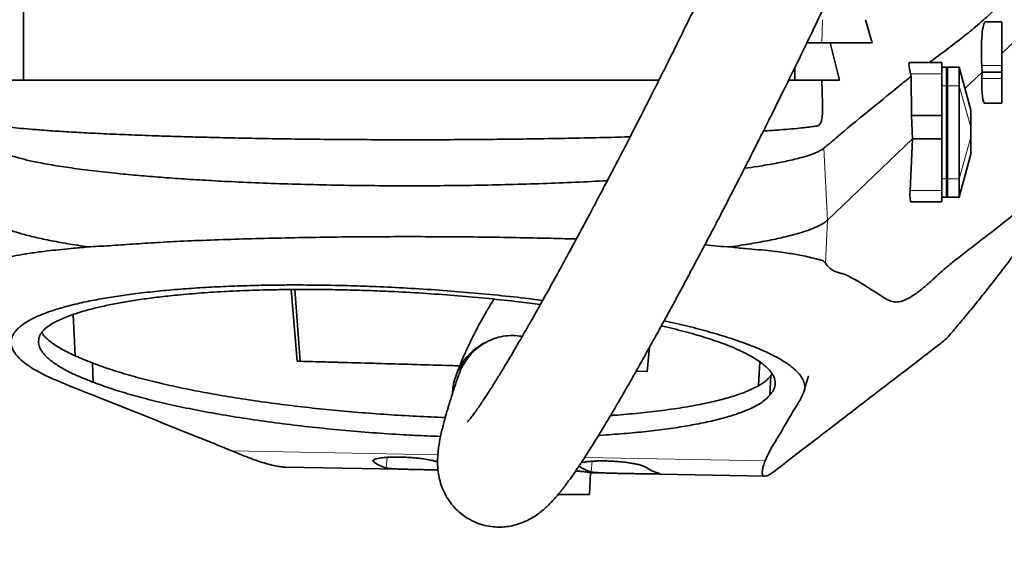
# Model space of a CAD drawing. Header units: millimetres. Extents: x 0 to 14900, y 0 to 10500.
# Tile 35 of 47: x 10812 to 11236, y 6160 to 6392. Entities that reach past the tile are written whole.
import ezdxf

# ---------------------------------------------------------------- set-up
doc = ezdxf.new("R2010")
doc.units = ezdxf.units.MM
doc.header["$LTSCALE"] = 25
doc.layers.add('THICK_LINE', color=7, linetype='Continuous')
doc.styles.add('SLDTEXTSTYLE0', font='TXT', dxfattribs={"width": 0.605})
doc.dimstyles.new('SLDDIMSTYLE2', dxfattribs={"dimtxt": 87.5, "dimasz": 87.5, "dimexe": 0, "dimexo": 0.0625, "dimgap": 21.875, "dimtad": 1, "dimdec": 4, "dimlfac": 25, "dimzin": 12, "dimdsep": 46, "dimtxsty": 'SLDTEXTSTYLE0', "dimsah": 1, "dimcen": 0.09, "dimadec": 1, "dimazin": 3, "dimtfac": 1, "dimtofl": 0, "dimtmove": 0, "dimatfit": 3, "dimfxl": 1, "dimfrac": 2, "dimtolj": 1, "dimtzin": 12, "dimarcsym": 0})

# ---------------------------------------------------------------- blocks, each defined once
blk = doc.blocks.new('_D_7')
at = {"layer": 'THICK_LINE'}
for p, q in [((13399.94, 6640.66), (13690.36, 6640.66)), ((7902.03, 6159.65), (7616.02, 6109.22))]:
    blk.add_line(p, q, dxfattribs=at)
blk.add_arc((10629.94, 6640.66), 3022.92, 190, 0, dxfattribs=at)
for points in [[(13652.86, 6640.66), (13639.1, 6553.35), (13664.1, 6552.99)], [(7652.95, 6115.74), (7657.11, 6027.45), (7681.67, 6032.14)]]:
    blk.add_solid(points, dxfattribs=at)
at = {"layer": 'THICK_LINE', "insert": (10759.73, 3730.77), "char_height": 87.5, "attachment_point": 1, "rotation": 5, "style": 'SLDTEXTSTYLE0'}
blk.add_mtext('170°', dxfattribs=at)

msp = doc.modelspace()

# ---------------------------------------------------------------- linework, layer by layer
at = {"color": 7, "linetype": 'Continuous', "lineweight": 35}
for p, q in [((11234.8847626, 6377.6431307), (11267.9876971, 6409.3471796)), ((10813.8847626, 6403.6600043), (10813.8847626, 6366.1600043)), ((11179.1322315, 6382.1600043), (11176.2564698, 6392.1600043)), ((11234.8847626, 6391.1600043), (11227.8819896, 6391.1600043)), ((11234.8847626, 6372.4481034), (11234.8847626, 6391.1600043)), ((11151.1056312, 6382.1600043), (11160.9882999, 6382.1600043)), ((11160.9882999, 6382.1600043), (11164.9988922, 6366.1600043)), ((11145.8847626, 6366.1600043), (11145.8847626, 6371.6350091)), ((11209.0847626, 6373.6600043), (11195.208306, 6373.6600043)), ((11209.0847626, 6373.6600043), (11209.0847626, 6368.8875389)), ((11209.0847626, 6371.6600043), (11211.0847626, 6371.6600043)), ((11211.0847626, 6363.6600043), (11211.0847626, 6371.6600043)), ((11211.0847626, 6371.5260297), (11211.5847626, 6371.6600043)), ((11216.5847626, 6371.6600043), (11211.5847626, 6371.6600043)), ((11211.5847626, 6371.6600043), (11211.5847626, 6363.6600043)), ((11221.5847626, 6353.1600043), (11216.5847626, 6371.6600043)), ((11216.5847626, 6371.6600043), (11216.5847626, 6363.6600043)), ((11219.0631184, 6362.490088), (11226.4028908, 6369.5196915)), ((11226.4028908, 6369.5196915), (11226.2675004, 6372.4481034)), ((11226.3566703, 6366.8178943), (11226.4028908, 6369.5196915)), ((11234.8847626, 6369.5196915), (11226.4028908, 6369.5196915)), ((11234.8847626, 6369.5196915), (11234.8847626, 6372.4481034)), ((11234.8847626, 6366.8178943), (11234.8847626, 6369.5196915)), ((10802.3847626, 6366.1600043), (11087.4687585, 6366.1600043)), ((11143.362841, 6366.1600043), (11157.3847626, 6366.1600043)), ((11157.7464924, 6355.8014167), (11157.3847626, 6366.1600043)), ((11195.6204919, 6368.8875389), (11195.9039965, 6367.7277429)), ((11196.0633969, 6350.8172096), (11195.9039965, 6367.7277429)), ((11209.0847626, 6368.8875389), (11209.0847626, 6350.8172096)), ((11234.8847626, 6356.1600043), (11234.8847626, 6366.8178943)), ((11211.0847626, 6323.6600043), (11211.0847626, 6363.6600043)), ((11211.5847626, 6363.6600043), (11211.5847626, 6323.6600043)), ((11216.5847626, 6363.6600043), (11216.5847626, 6323.6600043)), ((11221.5847626, 6353.1600026), (11221.5847626, 6352.9073681)), ((11221.5847626, 6352.9073681), (11221.5847626, 6345.8363002)), ((11227.5566461, 6356.1600043), (11234.8847626, 6356.1600043)), ((11196.4339622, 6340.8172096), (11196.0633969, 6350.8172096)), ((11209.0847626, 6350.8172096), (11196.0633969, 6350.8172096)), ((11209.0847626, 6350.8172096), (11209.0847626, 6340.8172096)), ((11221.5847626, 6345.8363002), (11221.5847626, 6341.4837084)), ((11159.9235085, 6305.8496386), (11196.4339622, 6340.8172096)), ((11195.3945249, 6318.6211066), (11196.4339622, 6340.8172096)), ((11209.0847626, 6340.8172096), (11196.4339622, 6340.8172096)), ((11209.0847626, 6340.8172096), (11209.0847626, 6318.6211066)), ((11221.5847626, 6341.4837084), (11221.5847626, 6334.4126406)), ((11216.5847626, 6315.6600043), (11221.5847626, 6334.1600043)), ((11221.5847626, 6334.4126406), (11221.5847626, 6334.1600043)), ((11211.0847626, 6315.6600043), (11211.0847626, 6323.6600043)), ((11211.5847626, 6323.6600043), (11211.5847626, 6315.6600043)), ((11216.5847626, 6323.6600043), (11216.5847626, 6315.6600043)), ((11209.0847626, 6318.6211066), (11209.0847626, 6313.6600043)), ((11209.0847626, 6315.6600043), (11211.0847626, 6315.6600043)), ((11211.0847626, 6315.7939789), (11211.5847626, 6315.6600043)), ((11216.5847626, 6315.6600043), (11211.5847626, 6315.6600043)), ((11209.0847626, 6313.6600043), (11195.7635058, 6313.6600043)), ((10841.6016532, 6294.2861477), (10841.6063002, 6294.2854793)), ((11118.1676845, 6294.2861207), (11118.184761, 6294.2885772)), ((10931.6310802, 6245.0440969), (10929.0524238, 6275.9177098)), ((10836.1215069, 6247.3434142), (10835.2285516, 6265.1165041)), ((11211.4966754, 6255.2027118), (11211.5548803, 6255.2926861)), ((11083.278655, 6251.0294171), (11082.3373736, 6240.555008)), ((10843.8837947, 6235.9925658), (10843.503582, 6244.3138638)), ((10931.6310802, 6245.0440969), (10932.8513542, 6245.0421078)), ((11130.7426231, 6244.7586049), (11130.2144019, 6234.5410146)), ((11082.3373736, 6240.555008), (11077.5018537, 6240.7122368)), ((11082.3544081, 6240.5744847), (11077.6008829, 6240.7289728)), ((11135.0756593, 6230.5048149), (11135.5095699, 6238.8103638)), ((10926.4598373, 6199.4433495), (10992.2643826, 6198.19668)), ((11057.3882843, 6187.6593873), (11057.8881092, 6197.1259187)), ((11057.8790114, 6196.9536084), (11132.8850931, 6195.5326154))]:
    msp.add_line(p, q, dxfattribs=at)
at = {"color": 8, "linetype": 'Continuous', "lineweight": 18}
for p, q in [((11157.7646703, 6392.1600043), (11157.4274529, 6382.1600043)), ((11216.5847626, 6371.6600043), (11221.5847626, 6352.9073681)), ((11234.8847626, 6372.4481034), (11226.2675004, 6372.4481034)), ((11209.0847626, 6368.8875389), (11195.6204919, 6368.8875389)), ((11234.8847626, 6366.8178943), (11226.3566703, 6366.8178943)), ((11209.0847626, 6363.6600043), (11211.0847626, 6363.6600043)), ((11211.0847626, 6363.6600043), (11211.5847626, 6363.6600043)), ((11216.5847626, 6363.6600043), (11211.5847626, 6363.6600043)), ((11216.5847626, 6363.6600043), (11221.5847626, 6345.8363002)), ((11216.5847626, 6323.6600043), (11221.5847626, 6341.4837084)), ((11159.9235085, 6305.8496386), (11158.303244, 6336.8077499)), ((11216.5847626, 6315.6600043), (11221.5847626, 6334.4126406)), ((11209.0847626, 6323.6600043), (11211.0847626, 6323.6600043)), ((11211.0847626, 6323.6600043), (11211.5847626, 6323.6600043)), ((11216.5847626, 6323.6600043), (11211.5847626, 6323.6600043)), ((11209.0847626, 6318.6211066), (11195.3945249, 6318.6211066)), ((11158.9533009, 6287.3417919), (11159.9235085, 6305.8496386)), ((10822.160147, 6256.515177), (10822.0842565, 6257.9706154)), ((10903.5342579, 6206.4138873), (10992.1747486, 6204.7345899)), ((10964.5437717, 6202.5328074), (10964.479662, 6201.7916726)), ((10970.3634489, 6203.635757), (10969.9641235, 6199.0193885)), ((11055.3596494, 6203.5375496), (11133.0045786, 6202.0665635)), ((11058.5651621, 6201.9625786), (11058.1655328, 6197.3426973))]:
    msp.add_line(p, q, dxfattribs=at)
at = {"color": 7, "linetype": 'Continuous', "lineweight": 35, "flags": 128}
msp.add_lwpolyline([(11001.6403925, 6243.0750784), (10998.6287804, 6243.1641222), (10990.3991247, 6243.4060675), (10982.1405742, 6243.6468518), (10973.8686422, 6243.8860229), (10965.5988672, 6244.1231314), (10957.3467838, 6244.357732), (10949.1278931, 6244.589384), (10940.9576341, 6244.8176522), (10932.8513542, 6245.0421078)], dxfattribs=at)
at = {"color": 7, "linetype": 'Continuous', "lineweight": 35}
for centre, major_axis, ratio, start_param, end_param in [((11228.530479, 6373.6600043), (-0.6599993, 17.4997831), 0.1320121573, 6.2782065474, 7.9183098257), ((11228.7434302, 6373.6600043), (1.2038194, 17.4994154), 0.1188194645, 1.980663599, 3.1497662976), ((11196.1704033, 6319.6600043), (0.4127381, 5.9997996), 0.1188194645, 1.7529966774, 3.1497662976), ((10950.6063722, 5395.9957275), (-127.8371038, 2059.0068294), 0.0185558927, 5.1362766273, 5.1528279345), ((11013.9422449, 6567.8523853), (41.998214, 369.2117111), 0.1888173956, 3.0305848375, 3.1129408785), ((11102.1208353, 6566.1818386), (41.998214, 369.2117111), 0.1888173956, 3.0309239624, 3.1132740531), ((11067.3256449, 6566.8410348), (-24.4019005, 370.4806565), 0.189753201, 2.9970519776, 3.0793983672)]:
    msp.add_ellipse(centre, major_axis=major_axis, ratio=ratio, start_param=start_param, end_param=end_param, dxfattribs=at)
for points, knots in [([(11157.173093, 6519.3450343), (11156.1001298, 6516.5493631), (11153.3930947, 6509.4960175), (11148.8049957, 6498.275788), (11143.5073288, 6485.6726586), (11138.100445, 6473.203765), (11132.6860214, 6461.0084589), (11127.0341178, 6448.5367419), (11121.2289992, 6435.9648829), (11115.3548976, 6423.458979), (11109.8036452, 6411.8097782), (11104.5973332, 6401.0199924), (11099.7787208, 6391.1423979), (11095.3803972, 6382.2125102), (11091.4174361, 6374.2332511), (11087.8328467, 6367.0681628), (11084.2773332, 6360.0073838), (11080.7965568, 6353.1412892), (11077.463667, 6346.6108823), (11074.6435099, 6341.116812), (11072.1230407, 6336.2300336), (11069.6855381, 6331.5250225), (11067.0745551, 6326.5089355), (11064.1865154, 6320.9890528), (11060.926307, 6314.7943863), (11057.2308577, 6307.8210305), (11053.1240204, 6300.1334437), (11048.6834319, 6291.8983401), (11044.1189176, 6283.5238313), (11039.6426118, 6275.4075826), (11035.4057531, 6267.8217783), (11031.4259017, 6260.7922211), (11027.7090405, 6254.3231585), (11024.2618218, 6248.4200846), (11021.1369849, 6243.165639), (11018.6589769, 6239.0826739), (11016.7736708, 6236.0331768), (11015.3809767, 6233.8146812), (11014.1500202, 6231.8839986), (11012.9719147, 6230.0647368), (11011.7542832, 6228.2174132), (11010.5844018, 6226.4823219), (11009.5458571, 6224.9792247), (11008.7151651, 6223.8040865), (11008.0022924, 6222.8180616), (11007.3340468, 6221.9147477), (11006.6748601, 6221.0469076), (11006.0028007, 6220.1925286), (11005.4159579, 6219.4799851), (11004.9680693, 6218.9680256), (11004.8972325, 6218.8888743), (11004.8588759, 6218.8460156)], [0, 0, 0, 0, 0.0209193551, 0.0527785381, 0.085086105, 0.1173826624, 0.1492749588, 0.1804403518, 0.2158851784, 0.2496082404, 0.2813298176, 0.3108331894, 0.338425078, 0.3634219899, 0.3857382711, 0.4059605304, 0.4245585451, 0.4464237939, 0.4654440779, 0.4816172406, 0.4947805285, 0.5087746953, 0.5236682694, 0.5399464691, 0.5589191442, 0.5806009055, 0.6049053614, 0.6317187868, 0.6601676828, 0.6878300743, 0.7145151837, 0.7402167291, 0.7649356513, 0.7886808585, 0.8114379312, 0.8321725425, 0.8446353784, 0.8560530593, 0.8664619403, 0.8762302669, 0.8876481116, 0.9011029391, 0.9117247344, 0.9212813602, 0.9297663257, 0.9379339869, 0.9479555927, 0.9599503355, 0.9729800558, 0.9853692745, 1, 1, 1, 1]), ([(11001.143589, 6239.0826807), (11001.113113, 6238.9966868), (11000.7070398, 6237.8508714), (10999.997193, 6235.7516677), (10999.0534068, 6232.9177152), (10998.2526153, 6230.4355059), (10997.5524389, 6228.2109374), (10996.9617516, 6226.2856059), (10996.4817141, 6224.6825028), (10996.1080423, 6223.4092764), (10995.7138695, 6222.041837), (10995.2542069, 6220.4049578), (10994.6995596, 6218.3511542), (10994.0980455, 6215.9967366), (10993.4733115, 6213.3153259), (10992.9355714, 6210.669598), (10992.4877625, 6207.9440495), (10992.1780602, 6205.2619434), (10992.0248786, 6202.5964088), (10992.061072, 6199.7802105), (10992.3428633, 6196.8177152), (10993.0308586, 6193.4223336), (10994.1950107, 6189.9358805), (10995.8562894, 6186.5794792), (10998.0466898, 6183.3953517), (11000.4905318, 6180.7404954), (11003.0290642, 6178.6289481), (11005.9929954, 6176.7135046), (11009.4366778, 6175.1225182), (11013.2081564, 6174.0540967), (11016.7257648, 6173.5892673), (11019.869892, 6173.5730532), (11022.7857935, 6173.8775068), (11025.8589403, 6174.5454017), (11029.1324708, 6175.67718), (11032.4989351, 6177.342996), (11035.1639904, 6179.1107368), (11037.0015539, 6180.552197), (11038.2316454, 6181.6117225), (11039.3843898, 6182.6779816), (11040.5975239, 6183.8802919), (11041.8806028, 6185.239891), (11043.1622602, 6186.6854957), (11044.3366441, 6188.0829288), (11045.304885, 6189.2819518), (11046.1232751, 6190.3235888), (11046.9647186, 6191.4199539), (11047.9474016, 6192.7325995), (11049.0729192, 6194.2763552), (11050.3180454, 6196.0298109), (11051.5542822, 6197.8147621), (11052.6724653, 6199.4634554), (11053.6359168, 6200.9060109), (11054.550897, 6202.2933065), (11055.8655195, 6204.310964), (11057.6834719, 6207.1524694), (11060.2720724, 6211.2945566), (11063.394461, 6216.411383), (11067.1187772, 6222.6572528), (11071.332483, 6229.8734056), (11076.0112316, 6238.0400293), (11081.011317, 6246.9192624), (11086.1553466, 6256.1939394), (11090.718422, 6264.5323193), (11094.6584751, 6271.8048127), (11097.9614986, 6277.9467424), (11101.2243037, 6284.0564137), (11104.427795, 6290.094921), (11107.4666335, 6295.8591763), (11110.1763078, 6301.0284143), (11112.4564844, 6305.3989749), (11114.2955466, 6308.9374802), (11115.826081, 6311.8913717), (11117.2346642, 6314.6168134), (11119.0673336, 6318.1718749), (11121.5332953, 6322.9738279), (11124.7362567, 6329.2447303), (11128.416811, 6336.4960909), (11132.2301105, 6344.0632795), (11136.1401565, 6351.8788686), (11140.1425946, 6359.9369646), (11144.5745766, 6368.9334111), (11149.4885318, 6379.0030058), (11154.8633677, 6390.138934), (11160.6666813, 6402.3183433), (11166.8188361, 6415.4256551), (11173.2534266, 6429.3767817), (11179.8435064, 6443.9675169), (11186.4898737, 6459.0472968), (11193.0596815, 6474.4519908), (11199.0095584, 6488.8633564), (11202.5976688, 6498.2078942), (11204.1477114, 6502.2446799)], [0, 0, 0, 0, 0.0011116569, 0.0148121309, 0.0271569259, 0.0381207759, 0.0476873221, 0.0571367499, 0.064632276, 0.0702719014, 0.0756439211, 0.08465015, 0.0943426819, 0.1066924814, 0.1198729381, 0.1337463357, 0.146257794, 0.1585796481, 0.1705051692, 0.1814308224, 0.1916617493, 0.2003022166, 0.2089597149, 0.2176297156, 0.2245309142, 0.2315541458, 0.2378359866, 0.2436162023, 0.2512077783, 0.2584729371, 0.2651820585, 0.2711549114, 0.2773067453, 0.2844441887, 0.29256511, 0.3016445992, 0.3106824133, 0.3163674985, 0.3218236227, 0.3277145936, 0.3343241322, 0.3416551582, 0.3495987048, 0.3566990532, 0.3620796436, 0.3665427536, 0.3715482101, 0.377457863, 0.3842793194, 0.3914687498, 0.3988973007, 0.4049422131, 0.4097270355, 0.414498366, 0.4195643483, 0.4303965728, 0.4423389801, 0.4576982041, 0.4744822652, 0.4927623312, 0.5126125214, 0.5334435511, 0.5539634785, 0.5740685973, 0.5869472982, 0.5996014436, 0.6120140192, 0.6241691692, 0.6359287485, 0.6463036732, 0.6546063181, 0.6614576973, 0.6668473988, 0.671678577, 0.6771620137, 0.6872678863, 0.6991093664, 0.7126845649, 0.7279820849, 0.7411950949, 0.7557670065, 0.7720546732, 0.7900083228, 0.8099253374, 0.8313897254, 0.8542619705, 0.8783615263, 0.9034596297, 0.9288108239, 0.9545577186, 0.9803692, 1, 1, 1, 1]), ([(11203.6514146, 6373.6600043), (11205.8763616, 6375.3162397), (11210.4550233, 6378.7245642), (11217.1506006, 6383.7768676), (11223.7240156, 6389.101161), (11230.0446446, 6394.6464107), (11236.331997, 6400.846482), (11242.5248897, 6407.3183981), (11248.6509684, 6413.5328685), (11254.0620692, 6418.4038485), (11258.8339293, 6421.9814658), (11262.9559209, 6424.4661503), (11265.7409244, 6425.2711956), (11267.1332177, 6425.673658)], [0, 0, 0, 0, 0.1047463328, 0.2155547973, 0.3153653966, 0.4151752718, 0.5150167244, 0.6148600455, 0.7110570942, 0.807250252, 0.8715042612, 0.9357617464, 1, 1, 1, 1]), ([(11179.1322315, 6382.1600043), (11176.0190267, 6382.1600043), (11169.7925424, 6382.1600043), (11163.9230709, 6382.1600043), (11160.9882999, 6382.1600043)], [0, 0, 0, 0, 0.4999940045, 1, 1, 1, 1]), ([(11195.208306, 6373.6600043), (11195.12312, 6373.5998848), (11194.9526901, 6373.4796048), (11194.9463928, 6372.5240721), (11195.1310282, 6371.1134704), (11195.3997942, 6369.8014758), (11195.5842993, 6369.0374171), (11195.6204919, 6368.8875389)], [0, 0, 0, 0, 0.2360984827, 0.4723576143, 0.7057884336, 0.9422872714, 1, 1, 1, 1]), ([(11164.9988922, 6366.1600043), (11163.549491, 6366.1600043), (11160.8901344, 6366.1600043), (11158.4809119, 6366.1600043), (11157.3847626, 6366.1600043)], [0, 0, 0, 0, 0.54501951, 1, 1, 1, 1]), ([(11158.303327, 6336.8061623), (11158.7473806, 6337.2239953), (11159.6357334, 6338.0598926), (11161.4368351, 6339.2379811), (11167.2209113, 6344.5567888), (11177.0725635, 6352.3147442), (11187.810787, 6361.3283448), (11194.0962952, 6366.2983717), (11195.9039965, 6367.7277429)], [0, 0, 0, 0, 0.0356323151, 0.0712843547, 0.1425489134, 0.4992695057, 0.8559907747, 1, 1, 1, 1]), ([(11132.2874348, 6344.187773), (11132.6172605, 6344.2079778), (11135.27171, 6344.3705866), (11139.327763, 6344.6811511), (11144.5241337, 6345.1042556), (11148.7171156, 6345.5194189), (11152.1257298, 6345.8974883), (11154.2537429, 6346.2459668), (11155.5710708, 6346.3501929), (11156.3448056, 6346.6826605), (11156.9565013, 6347.4570978), (11157.4489068, 6348.914875), (11157.733181, 6351.377141), (11157.8227359, 6353.8288878), (11157.7432471, 6355.391466), (11157.7224355, 6355.8005766)], [0, 0, 0, 0, 0.0182403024, 0.1467986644, 0.2695391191, 0.3928520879, 0.509412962, 0.6264635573, 0.6779503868, 0.7295534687, 0.7815184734, 0.8340705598, 0.9041038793, 0.9748927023, 1, 1, 1, 1]), ([(10801.7820193, 6347.3139555), (10801.7697089, 6347.3060732), (10801.7224344, 6347.2758035), (10802.1452581, 6346.9220058), (10803.1283203, 6346.6824621), (10804.8159422, 6346.3308582), (10807.4311673, 6345.9419075), (10811.3098993, 6345.4798209), (10816.7259648, 6344.9763324), (10823.3428179, 6344.4542623), (10831.0770336, 6343.9456666), (10839.8595011, 6343.4446317), (10849.6096853, 6342.9651607), (10860.3970291, 6342.5098998), (10871.1917608, 6342.1128533), (10881.6834962, 6341.7841647), (10891.65214, 6341.5062784), (10902.2713776, 6341.2492573), (10913.5310583, 6341.0239635), (10926.0403203, 6340.8107036), (10939.6387713, 6340.638369), (10954.3244185, 6340.507672), (10969.3521569, 6340.4350932), (10984.4179156, 6340.4254584), (10999.3913142, 6340.4692011), (11014.1515344, 6340.5796366), (11028.8242962, 6340.7384274), (11043.1231495, 6340.9635423), (11056.8774879, 6341.2334814), (11067.4801318, 6341.4837562), (11073.2839598, 6341.6553992), (11074.9426699, 6341.7044541)], [0, 0, 0, 0, 0.0085954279, 0.0330082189, 0.0603219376, 0.0877286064, 0.1166604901, 0.1553397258, 0.1942845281, 0.2336403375, 0.2735589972, 0.3125919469, 0.3518981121, 0.3916277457, 0.4319374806, 0.4624429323, 0.4930784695, 0.5242582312, 0.5571553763, 0.5902160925, 0.6291720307, 0.6684008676, 0.7080524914, 0.7482834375, 0.7872042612, 0.8263974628, 0.8660122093, 0.9062044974, 0.9451247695, 0.9843168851, 1, 1, 1, 1]), ([(10800.0466109, 6339.4619049), (10800.0298155, 6339.4212095), (10799.9343075, 6339.1897924), (10800.0626934, 6338.441487), (10800.5072026, 6337.6799648), (10801.3597565, 6336.8527622), (10802.8112014, 6335.8572851), (10805.1024449, 6334.7479766), (10808.5109263, 6333.5146044), (10812.7646231, 6332.2989906), (10818.1821175, 6331.0366003), (10824.9430982, 6329.735155), (10833.2370787, 6328.4172446), (10842.6906882, 6327.1595781), (10852.4495362, 6326.0686498), (10862.1988793, 6325.1332009), (10871.6535032, 6324.3422106), (10881.6527651, 6323.6130384), (10892.1604349, 6322.9552413), (10903.8930241, 6322.327287), (10916.9178625, 6321.7562519), (10931.2625252, 6321.2705647), (10946.1094095, 6320.9047092), (10961.1386291, 6320.6758103), (10976.2321481, 6320.5778212), (10991.2326215, 6320.611059), (11006.3101812, 6320.7756706), (11021.1596394, 6321.0731736), (11035.6926894, 6321.493384), (11049.693276, 6322.0462514), (11059.5529193, 6322.4995443), (11064.5201557, 6322.8011709), (11065.1521806, 6322.8395495)], [0, 0, 0, 0, 0.0045032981, 0.0256083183, 0.046753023, 0.0693509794, 0.0919977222, 0.1252621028, 0.1586840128, 0.1922654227, 0.2260095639, 0.266323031, 0.306919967, 0.347958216, 0.3896011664, 0.4218615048, 0.4542686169, 0.4868250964, 0.519533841, 0.5523970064, 0.5922557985, 0.632397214, 0.6728295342, 0.7139580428, 0.7535626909, 0.7934460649, 0.833623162, 0.874479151, 0.9140882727, 0.9539744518, 0.994143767, 1, 1, 1, 1]), ([(11124.1697666, 6328.1417709), (11126.053161, 6328.4025839), (11130.9350431, 6329.0786284), (11137.6740112, 6330.2575348), (11144.4683443, 6331.6530517), (11149.6149569, 6333.0195448), (11153.4328279, 6334.2349077), (11155.7712975, 6335.331127), (11157.3533629, 6336.0289875), (11157.9860257, 6336.5490812), (11158.302581, 6336.809312)], [0, 0, 0, 0, 0.1025099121, 0.2657124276, 0.4306438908, 0.5979414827, 0.7238118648, 0.8501987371, 0.9250463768, 1, 1, 1, 1]), ([(11211.5662033, 6255.2829869), (11211.8111709, 6255.5672308), (11212.7775397, 6256.6885398), (11214.4942288, 6258.7012532), (11216.7054096, 6261.3185017), (11218.9354077, 6263.989162), (11221.150243, 6266.6716096), (11223.3498849, 6269.3661819), (11225.5342894, 6272.0727244), (11231.5250115, 6279.5806897), (11241.6916229, 6292.8668249), (11253.0734051, 6308.9575237), (11260.5126612, 6320.1697679), (11263.8560633, 6325.3501955), (11265.269774, 6327.5607547), (11266.1155385, 6328.8993573), (11266.4338372, 6329.4031328)], [0, 0, 0, 0, 0.012214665, 0.0481854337, 0.0858590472, 0.1235302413, 0.1611994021, 0.1988669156, 0.2365331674, 0.274198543, 0.5109449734, 0.7800689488, 0.9147184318, 0.9483927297, 0.9805778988, 1, 1, 1, 1]), ([(11158.9533009, 6287.3417919), (11159.491556, 6286.615994), (11160.5682298, 6285.1641778), (11162.2682177, 6284.0264694), (11164.0011295, 6283.3223006), (11165.7538118, 6282.8700425), (11167.5071665, 6282.4269848), (11172.1975852, 6280.1037675), (11176.9734606, 6277.0666798), (11181.8833193, 6273.9488932), (11183.9811204, 6272.5078925), (11186.0961502, 6271.3012033), (11188.241559, 6270.5199369), (11190.9307556, 6270.5034051), (11194.1925851, 6271.7528484), (11198.0130747, 6274.1174772), (11201.8776171, 6277.2340406), (11205.763725, 6280.7236316), (11209.6549982, 6284.3083085), (11216.0945344, 6289.6526174), (11225.0563721, 6296.2977632), (11234.5687417, 6303.9631717), (11242.0170983, 6309.685493), (11247.399532, 6313.4381014), (11252.7865371, 6317.2757653), (11258.1883696, 6321.3796695), (11261.822338, 6324.7237584), (11263.6392655, 6326.3957506)], [0, 0, 0, 0, 0.0173586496, 0.0347225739, 0.0521153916, 0.0695296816, 0.0869431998, 0.1043349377, 0.2116182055, 0.233090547, 0.2545744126, 0.2760503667, 0.2975084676, 0.3189591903, 0.3547905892, 0.3906264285, 0.4264881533, 0.4623706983, 0.4982546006, 0.5341180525, 0.6414014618, 0.7486846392, 0.7989483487, 0.8492165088, 0.8994831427, 0.9497431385, 1, 1, 1, 1]), ([(10798.453054, 6308.9225679), (10798.4273946, 6308.8350515), (10798.2315316, 6308.1670251), (10798.8114274, 6306.9169541), (10800.4208608, 6305.1850222), (10803.221594, 6303.4742406), (10807.0895195, 6301.7955102), (10812.0155491, 6300.1630609), (10817.9525694, 6298.5862591), (10824.8733459, 6297.076043), (10832.6759485, 6295.6300217), (10838.6269593, 6294.7340242), (10841.6016532, 6294.2861477)], [0, 0, 0, 0, 0.0165453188, 0.126293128, 0.2360311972, 0.3457493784, 0.4554390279, 0.5650912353, 0.6738990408, 0.7826564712, 0.8913578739, 1, 1, 1, 1]), ([(11118.184761, 6294.2885772), (11121.1575997, 6294.7362954), (11127.1048982, 6295.6319758), (11134.9028054, 6297.0774182), (11141.8199116, 6298.5869646), (11147.4475293, 6300.0819108), (11151.9386879, 6301.5421223), (11155.4112777, 6302.954442), (11158.1677153, 6304.3909989), (11159.3378203, 6305.3634014), (11159.9229268, 6305.8496475)], [0, 0, 0, 0, 0.1347545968, 0.2695826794, 0.4044802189, 0.539440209, 0.6545351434, 0.7696645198, 0.8848216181, 1, 1, 1, 1]), ([(10841.6063002, 6294.2854793), (10844.6364238, 6294.44958), (10850.705238, 6294.7782455), (10860.7416662, 6295.4753887), (10871.3919982, 6296.1817836), (10883.1513032, 6296.8044517), (10896.0607809, 6297.2979039), (10910.1099974, 6297.7542328), (10924.6730749, 6298.1223923), (10939.5333354, 6298.4109595), (10954.5984596, 6298.6042075), (10969.7615154, 6298.6991313), (10984.9976384, 6298.7062486), (11000.1164299, 6298.6314858), (11015.0288714, 6298.4759779), (11029.6239858, 6298.2327062), (11041.9409039, 6297.9656962), (11049.1545329, 6297.7470019), (11051.7866482, 6297.6672045)], [0, 0, 0, 0, 0.0593093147, 0.1187863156, 0.1782599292, 0.2375646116, 0.3044285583, 0.3715409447, 0.4386494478, 0.5055080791, 0.571030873, 0.6367937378, 0.7025569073, 0.7680801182, 0.8327955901, 0.8977402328, 0.9626873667, 1, 1, 1, 1]), ([(10799.6082812, 6285.9549386), (10799.5883499, 6286.1402981), (10799.5472965, 6286.5220912), (10799.9334626, 6287.0609289), (10800.7046324, 6287.6457411), (10801.8003231, 6288.182978), (10803.3799373, 6288.7848918), (10805.6887264, 6289.493875), (10809.4703954, 6290.3519601), (10814.4501893, 6291.2429037), (10819.5300376, 6291.9810026), (10824.4504972, 6292.5891019), (10828.9307005, 6293.065903), (10833.588396, 6293.606215), (10837.8564922, 6293.8754306), (10840.3526824, 6294.149179), (10841.6014262, 6294.2861244)], [0, 0, 0, 0, 0.05805306, 0.1195744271, 0.1880727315, 0.2567265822, 0.3020826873, 0.3930105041, 0.4935486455, 0.6021013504, 0.711291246, 0.7645616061, 0.8365661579, 0.908757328, 0.9543549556, 1, 1, 1, 1]), ([(11107.0687462, 6295.1104717), (11108.9255745, 6294.9331227), (11112.7583942, 6294.5670431), (11116.3275986, 6294.3816825), (11118.1676845, 6294.2861207)], [0, 0, 0, 0, 0.4844548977, 1, 1, 1, 1]), ([(11118.1852401, 6294.2885282), (11120.2723044, 6294.0210297), (11124.4484918, 6293.4857689), (11130.2056888, 6293.0907796), (11136.4731849, 6292.505536), (11142.8212592, 6291.6296965), (11148.2611201, 6290.7301232), (11152.2635586, 6289.8442188), (11154.8525712, 6289.1206435), (11156.7132908, 6288.6920179), (11158.0471984, 6288.3523841), (11158.6515049, 6287.6783904), (11158.9533009, 6287.3417919)], [0, 0, 0, 0, 0.0951531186, 0.1904001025, 0.2855677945, 0.4321830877, 0.5787995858, 0.6833145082, 0.7878306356, 0.858597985, 0.9293825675, 1, 1, 1, 1]), ([(10903.5342579, 6206.4138873), (10901.197512, 6207.3805343), (10896.5233505, 6209.3141054), (10886.7532489, 6213.1629795), (10870.0757937, 6219.9175803), (10851.8940828, 6227.1560831), (10836.7012341, 6233.1993503), (10829.5260772, 6236.1288179), (10824.4220194, 6238.3402326), (10820.0027659, 6240.5493194), (10816.3961455, 6242.7472972), (10813.0755833, 6245.1895575), (10810.3937756, 6247.8944402), (10808.674262, 6250.8594556), (10808.2876271, 6253.804691), (10809.174233, 6256.4617565), (10810.994465, 6258.8124663), (10813.3043706, 6260.7759491), (10816.1694924, 6262.5855624), (10819.3171609, 6264.1668931), (10822.7875529, 6265.6109764), (10827.1159684, 6267.1475754), (10832.631206, 6268.7726135), (10839.5755821, 6270.4355341), (10846.8602831, 6271.8721877), (10854.5139047, 6273.1243474), (10862.6400014, 6274.2349053), (10871.569027, 6275.2343635), (10881.1154249, 6276.0850277), (10890.9581856, 6276.7648129), (10900.9141389, 6277.2762687), (10910.3658137, 6277.6080029), (10919.1765631, 6277.799237), (10929.0692211, 6277.9037691), (10940.9332577, 6277.8611264), (10953.6960102, 6277.6019681), (10966.4154141, 6277.1606512), (10979.0811658, 6276.5468581), (10992.7349836, 6275.6729922), (11006.3866647, 6274.5911738), (11019.7872606, 6273.3009365), (11030.1453354, 6272.1767542), (11035.8264886, 6271.4331187), (11037.3054077, 6271.2395353)], [0, 0, 0, 0, 0.0265172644, 0.053042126, 0.106086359, 0.2121816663, 0.2523477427, 0.2724952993, 0.2926419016, 0.3127619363, 0.3323039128, 0.3518455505, 0.3785177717, 0.4053715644, 0.4328066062, 0.4604420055, 0.4812360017, 0.5020298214, 0.5201050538, 0.5381801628, 0.5536657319, 0.5691512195, 0.5925211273, 0.6144827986, 0.6364441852, 0.6559766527, 0.6755091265, 0.6966938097, 0.7178782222, 0.7377805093, 0.7576825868, 0.7769807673, 0.7918914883, 0.8068021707, 0.8310449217, 0.8552876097, 0.8736956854, 0.8970441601, 0.9206596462, 0.9442754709, 0.9681625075, 0.9917120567, 1, 1, 1, 1]), ([(11036.3063272, 6269.450949), (11033.2461357, 6269.8478407), (11026.042155, 6270.7821612), (11014.1559048, 6272.0385465), (11000.867328, 6273.2488168), (10987.2694781, 6274.2517969), (10974.7387382, 6274.96969), (10963.3261586, 6275.4567573), (10953.1236343, 6275.7639244), (10942.9042794, 6275.9404788), (10932.7712969, 6275.9791745), (10922.1018097, 6275.8710277), (10911.0839424, 6275.5807387), (10899.8142702, 6275.0728372), (10889.0322643, 6274.3649445), (10879.495458, 6273.5232017), (10871.1427561, 6272.5949407), (10863.8671583, 6271.6212198), (10857.0160308, 6270.5279872), (10850.6536915, 6269.3216186), (10844.0774897, 6267.8426322), (10837.5915935, 6266.0528852), (10831.5494234, 6263.8960079), (10826.5348762, 6261.5682711), (10824.2235822, 6259.8909301), (10823.0635717, 6259.049093)], [0, 0, 0, 0, 0.0355977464, 0.0838004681, 0.1325632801, 0.1813253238, 0.230678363, 0.2671345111, 0.3041418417, 0.3411491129, 0.3790004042, 0.4168520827, 0.4623742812, 0.5078971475, 0.5540463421, 0.6001963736, 0.6370479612, 0.6743275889, 0.7116076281, 0.7495199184, 0.7874329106, 0.8395730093, 0.8921055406, 0.9458490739, 1, 1, 1, 1]), ([(11016.3437187, 6271.7710841), (11016.3104399, 6271.7184626), (11015.8246003, 6270.9502367), (11014.8836563, 6269.4159772), (11013.5136031, 6267.1353126), (11012.1167138, 6264.7309997), (11010.6124013, 6262.0535765), (11008.9394343, 6258.9517164), (11007.1309905, 6255.4224718), (11005.5541847, 6252.1550307), (11004.2759146, 6249.3636801), (11003.3155896, 6247.1808516), (11002.456438, 6245.148697), (11001.6917217, 6243.2723271), (11001.0085059, 6241.5312589), (11000.447017, 6240.0593523), (11000.1255616, 6239.1738249), (11000.0054069, 6238.8428294)], [0, 0, 0, 0, 0.0053935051, 0.0787403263, 0.1544278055, 0.2324422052, 0.3140027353, 0.4122758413, 0.5248003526, 0.6395068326, 0.7061571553, 0.770516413, 0.8286389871, 0.879969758, 0.9292661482, 0.9735608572, 1, 1, 1, 1]), ([(11114.8770638, 6252.6906481), (11112.3228387, 6253.5666096), (11107.1968499, 6255.3245476), (11098.3457158, 6257.8763864), (11091.7055814, 6259.497109), (11088.3943301, 6260.3053184)], [0, 0, 0, 0, 0.3324026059, 0.6670876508, 1, 1, 1, 1]), ([(11089.5721255, 6262.4573924), (11090.4056006, 6262.2818949), (11094.8958105, 6261.3364313), (11102.2731162, 6259.5055693), (11111.6665223, 6256.9587944), (11120.1629334, 6254.2903931), (11127.7792152, 6251.522544), (11134.3981368, 6248.6769385), (11139.7580549, 6245.8751026), (11143.8398778, 6243.1973503), (11146.7906467, 6240.6730898), (11148.7297241, 6238.3097331), (11149.8419502, 6236.0616089), (11150.2537674, 6233.8949584), (11149.7718212, 6231.6524091), (11148.6032772, 6229.331834), (11146.9780627, 6226.5251809), (11143.5486808, 6221.008129), (11139.9700457, 6214.4834163), (11135.4680552, 6207.4371825), (11133.825794, 6203.856893), (11133.0045786, 6202.0665635)], [0, 0, 0, 0, 0.0098638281, 0.053139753, 0.0964167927, 0.1407796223, 0.1855085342, 0.2305312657, 0.2762307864, 0.3174396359, 0.3561235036, 0.3948075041, 0.4291498, 0.4634893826, 0.4995865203, 0.5399803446, 0.5803789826, 0.6417136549, 0.8201862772, 0.9100838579, 1, 1, 1, 1]), ([(10823.062945, 6259.0491066), (10822.6960685, 6258.665719), (10821.9617806, 6257.8983848), (10821.177625, 6256.7197046), (10820.6263065, 6255.5215323), (10820.331269, 6254.2974325), (10820.2925654, 6253.0505146), (10820.5181434, 6251.7808665), (10821.0083181, 6250.4965272), (10821.7792136, 6249.1729947), (10822.8493887, 6247.8127405), (10824.2403094, 6246.4157591), (10825.9323813, 6245.0107334), (10827.9365725, 6243.5915261), (10830.2562749, 6242.1621395), (10832.89743, 6240.7232492), (10835.8544284, 6239.2863875), (10839.4328305, 6237.7036725), (10842.271778, 6236.6122816), (10843.8837947, 6235.9925658)], [0, 0, 0, 0, 0.0538974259, 0.1078734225, 0.1620855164, 0.2163761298, 0.2715622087, 0.3268308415, 0.3823485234, 0.4379493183, 0.4970222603, 0.5561955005, 0.6156739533, 0.6752550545, 0.7360178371, 0.7968908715, 0.8581016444, 0.9194269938, 1, 1, 1, 1]), ([(10843.503582, 6244.3138638), (10843.1311413, 6244.4535827), (10841.504637, 6245.0637564), (10838.7823735, 6246.1535112), (10835.502915, 6247.5912029), (10832.516959, 6249.0426196), (10829.8124933, 6250.5144961), (10827.40376, 6252.0024961), (10825.3087348, 6253.5056099), (10823.5189808, 6255.0120803), (10822.6135833, 6256.0138105), (10822.1604376, 6256.5151702)], [0, 0, 0, 0, 0.0350984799, 0.1532803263, 0.2716848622, 0.3907631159, 0.5100667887, 0.631950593, 0.7540718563, 0.8769145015, 1, 1, 1, 1]), ([(11028.4529699, 6255.6348562), (11028.0810185, 6255.7264415), (11026.3588823, 6256.1504821), (11023.2546555, 6256.1777152), (11019.2604736, 6255.7030888), (11015.4851394, 6254.5329067), (11011.9226859, 6252.7457755), (11008.6867917, 6250.3877873), (11005.7970643, 6247.4816146), (11003.3984548, 6244.0629486), (11001.8449742, 6241.2050736), (11001.3230853, 6239.4469239), (11001.208874, 6239.0621666)], [0, 0, 0, 0, 0.033063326, 0.1530833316, 0.2650426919, 0.3802529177, 0.4923651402, 0.607515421, 0.7237503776, 0.843024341, 0.9656471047, 1, 1, 1, 1]), ([(11211.4966754, 6255.2027118), (11210.7865754, 6254.542881), (11209.365965, 6253.222838), (11205.7541926, 6250.591363), (11199.8841453, 6245.9804215), (11187.0827701, 6236.1562232), (11170.4194008, 6223.3446133), (11154.7059055, 6211.2379448), (11144.0360561, 6203.0772863), (11139.0487891, 6199.2197769), (11136.5551551, 6197.2910218)], [0, 0, 0, 0, 0.0340965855, 0.0682128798, 0.1364418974, 0.2728987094, 0.5771863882, 0.8001732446, 0.9000865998, 1, 1, 1, 1]), ([(11013.3375868, 6253.3374112), (11013.192041, 6253.2866222), (11011.8346083, 6252.8129386), (11009.4670557, 6251.3181905), (11006.3692633, 6248.8815909), (11003.6857093, 6245.8554051), (11001.4542908, 6242.3910562), (10999.7787257, 6238.5029437), (10998.7154175, 6234.6876263), (10998.5405154, 6232.1630379), (10998.4658439, 6231.0852072)], [0, 0, 0, 0, 0.0165713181, 0.1545523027, 0.2963427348, 0.4380704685, 0.5835008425, 0.7327752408, 0.8859128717, 1, 1, 1, 1]), ([(11135.0756593, 6230.5048149), (11135.4304395, 6230.9185613), (11136.1405882, 6231.7467404), (11136.8423714, 6233.0196788), (11137.2764838, 6234.3142033), (11137.4141211, 6235.6381278), (11137.2547372, 6236.987654), (11136.7902174, 6238.3625494), (11136.0204686, 6239.7528807), (11134.9424863, 6241.1579507), (11133.5551848, 6242.5738401), (11131.8568781, 6243.9998133), (11129.849398, 6245.4318551), (11127.5176601, 6246.8764646), (11124.8598618, 6248.3294518), (11121.86051, 6249.7895255), (11118.5653995, 6251.2462528), (11116.1073093, 6252.2088696), (11114.8770638, 6252.6906481)], [0, 0, 0, 0, 0.0600918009, 0.1202832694, 0.1807757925, 0.2413690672, 0.3031126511, 0.3649622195, 0.4271327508, 0.4894110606, 0.5520067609, 0.6147128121, 0.6777540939, 0.7409083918, 0.8053700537, 0.8699545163, 0.9349137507, 1, 1, 1, 1]), ([(10995.3698503, 6220.8059249), (10991.250501, 6220.9693283), (10982.9519054, 6221.2985111), (10970.4467295, 6222.0401665), (10957.9811419, 6222.9594512), (10945.6856393, 6224.0702921), (10933.6279255, 6225.3538223), (10921.8919085, 6226.7987719), (10910.4853492, 6228.4047564), (10899.4905331, 6230.1684899), (10888.9615573, 6232.0777267), (10879.0422771, 6234.1034666), (10869.4571859, 6236.309951), (10860.3581537, 6238.6981838), (10851.8883206, 6241.2591872), (10846.4955412, 6243.1505576), (10843.8588583, 6244.1757285), (10843.503582, 6244.3138638)], [0, 0, 0, 0, 0.0674214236, 0.1358231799, 0.2039786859, 0.2720660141, 0.3403872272, 0.4087175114, 0.4768172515, 0.5463916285, 0.6161918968, 0.6860028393, 0.755591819, 0.8329922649, 0.9105371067, 0.9879454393, 1, 1, 1, 1]), ([(11001.6106704, 6243.0549941), (11000.1728181, 6243.0976936), (10993.9906875, 6243.2812825), (10982.7774788, 6243.6073705), (10968.0915342, 6244.029389), (10954.5719768, 6244.4108734), (10942.3980149, 6244.7496238), (10935.2249639, 6244.945805), (10931.6310802, 6245.0440969)], [0, 0, 0, 0, 0.0617728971, 0.2655962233, 0.4753352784, 0.6850753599, 0.842214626, 1, 1, 1, 1]), ([(11135.5095699, 6238.8103638), (11135.4064544, 6238.6809701), (11134.9828036, 6238.1493556), (11134.0790598, 6237.2275835), (11132.6440978, 6236.0576664), (11130.9275202, 6234.9112063), (11128.9206707, 6233.7835432), (11126.6192226, 6232.6787765), (11124.0147957, 6231.5985515), (11121.1199658, 6230.5518508), (11117.9765614, 6229.5538157), (11114.6030529, 6228.6063327), (11111.0095199, 6227.7087204), (11107.1538143, 6226.8512492), (11103.0119143, 6226.0307971), (11098.5878082, 6225.2514444), (11093.874522, 6224.5154718), (11088.9052522, 6223.8303604), (11083.8308159, 6223.2167645), (11078.6936073, 6222.6706796), (11073.4996508, 6222.1929338), (11069.4328833, 6221.8556047), (11067.0448989, 6221.6954262), (11066.5106834, 6221.6595927)], [0, 0, 0, 0, 0.0162571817, 0.0667927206, 0.1174107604, 0.1682809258, 0.2192365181, 0.2711798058, 0.3232163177, 0.3755396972, 0.4279609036, 0.4784974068, 0.5291243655, 0.5800303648, 0.6310319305, 0.6831399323, 0.7353530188, 0.7878909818, 0.8405405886, 0.8888665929, 0.9372813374, 0.9859692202, 1, 1, 1, 1]), ([(11136.0838597, 6239.5483992), (11136.0146855, 6239.4326164), (11135.8657178, 6239.1832761), (11135.6337969, 6238.9404383), (11135.5095699, 6238.8103638)], [0, 0, 0, 0, 0.4643566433, 1, 1, 1, 1]), ([(11149.7522965, 6231.9030546), (11149.8891268, 6232.3775955), (11150.2507422, 6233.6317132), (11150.7805862, 6235.4709439), (11151.1869907, 6236.8951928), (11151.4312217, 6237.7591001), (11151.5769114, 6238.2778789), (11151.6494355, 6238.5461932), (11151.6415628, 6238.545796), (11151.6382437, 6238.5456286)], [0, 0, 0, 0, 0.1101055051, 0.290987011, 0.4634628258, 0.5941913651, 0.7351333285, 0.8883314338, 1, 1, 1, 1]), ([(10843.8837947, 6235.9925658), (10844.0450014, 6235.9295972), (10846.417844, 6235.0027453), (10851.4013506, 6233.2269621), (10859.5544414, 6230.7212454), (10868.6068649, 6228.298398), (10878.506359, 6225.9778812), (10889.2315299, 6223.7789087), (10900.70285, 6221.71451), (10912.8155575, 6219.8052454), (10925.2902501, 6218.0974444), (10938.0356506, 6216.6018164), (10950.9375999, 6215.3150912), (10964.0745791, 6214.2229971), (10976.3183953, 6213.4175518), (10986.0954981, 6212.8998186), (10991.4199826, 6212.7054241), (10993.3508825, 6212.6349278)], [0, 0, 0, 0, 0.0055678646, 0.08195481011, 0.15860685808, 0.23524690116, 0.31161741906, 0.38815622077, 0.46499287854, 0.54181333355, 0.61832995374, 0.69148527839, 0.76492836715, 0.83836169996, 0.91150366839, 0.96790721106, 1, 1, 1, 1]), ([(11061.3447964, 6213.0743943), (11061.5498786, 6213.0858959), (11063.5259667, 6213.1967215), (11067.1562275, 6213.4519361), (11072.2175458, 6213.8429735), (11077.1562366, 6214.2880777), (11081.972656, 6214.7808164), (11086.6562793, 6215.3234851), (11091.1722478, 6215.9121484), (11095.4966712, 6216.5439169), (11099.6205013, 6217.2162741), (11103.544043, 6217.9282776), (11107.2749169, 6218.681204), (11110.8255539, 6219.4783691), (11114.1825495, 6220.3183854), (11117.3409118, 6221.2013448), (11120.2771984, 6222.1213727), (11123.5594675, 6223.2793069), (11126.9748459, 6224.7025439), (11130.2665987, 6226.4241388), (11132.9055199, 6228.2290432), (11134.3599272, 6229.6070949), (11134.9725008, 6230.3754265), (11135.0756593, 6230.5048149)], [0, 0, 0, 0, 0.0050412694, 0.0485756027, 0.092330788, 0.1361592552, 0.1808195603, 0.2255557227, 0.2705202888, 0.3155607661, 0.3602068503, 0.4049248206, 0.4498586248, 0.4948640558, 0.5406804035, 0.5865705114, 0.6326816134, 0.6788658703, 0.7544482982, 0.8303453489, 0.907198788, 0.9843721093, 1, 1, 1, 1]), ([(10926.4604058, 6199.4747152), (10926.2432578, 6199.4703081), (10925.3916659, 6199.4530247), (10923.5036585, 6199.7169093), (10920.7463199, 6200.2746839), (10917.5437333, 6201.1491807), (10913.6712414, 6202.4056514), (10909.1016882, 6204.0944064), (10905.3921051, 6205.6398783), (10903.5342579, 6206.4138873)], [0, 0, 0, 0, 0.049171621, 0.192836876, 0.3392772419, 0.4868010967, 0.6346691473, 0.8170336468, 1, 1, 1, 1]), ([(10992.0706767, 6201.6228411), (10991.932999, 6201.6736899), (10991.6298885, 6201.7856385), (10991.0472461, 6201.9594893), (10990.3536042, 6202.142089), (10989.5723184, 6202.3231178), (10988.6989606, 6202.5032769), (10987.7514472, 6202.6775069), (10986.7442171, 6202.843252), (10985.6807921, 6202.9997532), (10984.5482855, 6203.1478734), (10983.0030589, 6203.3255002), (10981.3942343, 6203.4752358), (10979.7620282, 6203.5921326), (10978.5347551, 6203.6623832), (10976.9246665, 6203.7315916), (10975.3446501, 6203.7657598), (10973.8258705, 6203.7642717), (10972.3639587, 6203.7399513), (10970.9869568, 6203.6824533), (10969.5329113, 6203.5810916), (10968.3079797, 6203.461719), (10967.2882529, 6203.3203012), (10966.2933318, 6203.1435161), (10965.5747479, 6202.9712888), (10964.9985113, 6202.7745781), (10964.657433, 6202.6193636), (10964.4141876, 6202.4588114), (10964.269938, 6202.293896), (10964.230762, 6202.1253541), (10964.2906482, 6201.9568729), (10964.4174694, 6201.8460296), (10964.479662, 6201.7916726)], [0, 0, 0, 0, 0.0252554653, 0.0556022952, 0.0848979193, 0.1143985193, 0.1445502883, 0.1749300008, 0.2039668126, 0.2332128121, 0.2631288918, 0.2932815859, 0.350150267, 0.379042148, 0.4083854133, 0.4359638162, 0.4916766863, 0.5198726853, 0.5470286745, 0.6018656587, 0.6295986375, 0.6732515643, 0.717750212, 0.7403031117, 0.7965952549, 0.825145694, 0.8540864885, 0.8828864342, 0.911881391, 0.9414883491, 0.9713061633, 1, 1, 1, 1]), ([(11081.3472371, 6199.5567432), (11081.2611631, 6199.6088108), (11081.0015335, 6199.7658649), (11080.445246, 6199.9869586), (11079.7207354, 6200.2158453), (11079.0699849, 6200.394404), (11078.3109017, 6200.577692), (11077.4565467, 6200.7608077), (11076.5247898, 6200.9387055), (11075.5294624, 6201.1087689), (11074.4741769, 6201.2702253), (11073.3465917, 6201.4238356), (11072.1799861, 6201.5640127), (11070.991705, 6201.6888828), (11069.7863349, 6201.7984023), (11068.5427967, 6201.8935625), (11067.299478, 6201.9707227), (11065.6701792, 6202.0486758), (11064.0622496, 6202.0915342), (11062.2865183, 6202.0990454), (11060.7277749, 6202.0741856), (11059.342959, 6202.0151694), (11058.2351493, 6201.9432176), (11057.0638687, 6201.8457648), (11055.9652865, 6201.7145297), (11054.7877276, 6201.5262587), (11054.2512597, 6201.3952139), (11053.900178, 6201.3094541)], [0, 0, 0, 0, 0.0319086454, 0.0962477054, 0.1287325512, 0.1633050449, 0.1981189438, 0.2336985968, 0.2695459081, 0.3038687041, 0.3384379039, 0.3737970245, 0.4094346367, 0.4428710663, 0.476550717, 0.5110110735, 0.5457459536, 0.5782974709, 0.6440537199, 0.6776673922, 0.728724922, 0.7807894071, 0.8071861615, 0.8394726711, 0.9046516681, 0.9376009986, 1, 1, 1, 1]), ([(11133.0045786, 6202.0665635), (11132.7289535, 6201.3091625), (11132.1776853, 6199.7943117), (11131.8185197, 6198.0586619), (11131.7022961, 6196.7381105), (11131.9485691, 6195.8760183), (11132.5474854, 6195.4774091), (11133.500053, 6195.5673674), (11134.8469285, 6196.1111305), (11135.9840919, 6196.896582), (11136.5551551, 6197.2910218)], [0, 0, 0, 0, 0.12333536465, 0.24667870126, 0.3709829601, 0.49528473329, 0.62081378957, 0.74634124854, 0.87261709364, 1, 1, 1, 1]), ([(10969.9641235, 6199.0193885), (10970.061548, 6198.9966233), (10970.2572525, 6198.9508928), (10970.7142465, 6198.8856456), (10971.2957419, 6198.8230247), (10971.9764982, 6198.7668067), (10972.7248987, 6198.7167866), (10973.5195255, 6198.6723048), (10974.4017245, 6198.6303556), (10975.3537087, 6198.5914179), (10976.3656664, 6198.5552392), (10977.4277249, 6198.5215361), (10978.5513745, 6198.4894633), (10979.7145155, 6198.4592134), (10981.3034773, 6198.4209721), (10982.9449537, 6198.3850699), (10984.598609, 6198.3510736), (10986.2504701, 6198.3182611), (10987.8853955, 6198.2871807), (10989.4630326, 6198.2585349), (10990.6072581, 6198.2386807), (10991.5412715, 6198.2231368), (10992.0745225, 6198.215231), (10992.2626864, 6198.2124414)], [0, 0, 0, 0, 0.04817395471, 0.09677100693, 0.14672641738, 0.19715735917, 0.24012298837, 0.28339155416, 0.32713039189, 0.37151448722, 0.41426520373, 0.45731644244, 0.50083231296, 0.54498581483, 0.58764282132, 0.67393929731, 0.7179894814, 0.76063991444, 0.84692356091, 0.89096969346, 0.93362384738, 0.9765783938, 1, 1, 1, 1]), ([(11051.5001419, 6197.7442761), (11051.7534596, 6197.7259556), (11052.6872865, 6197.658419), (11053.8216047, 6197.5647717), (11054.8948874, 6197.4680832), (11055.5667138, 6197.4027197), (11056.2867913, 6197.3275123), (11056.9863923, 6197.2457742), (11057.6050134, 6197.1556252), (11057.8745825, 6197.0959119), (11057.8729039, 6197.0695776), (11057.8724895, 6197.0630765)], [0, 0, 0, 0, 0.0648213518, 0.23895649, 0.3273436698, 0.4170224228, 0.4864767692, 0.6267857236, 0.7692771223, 0.9430412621, 1, 1, 1, 1]), ([(11058.1655328, 6197.3426973), (11058.2520954, 6197.3224085), (11058.5147118, 6197.2608559), (11059.1103258, 6197.1843791), (11059.9888874, 6197.1048084), (11060.9615748, 6197.0373975), (11062.0740897, 6196.9792924), (11063.1457633, 6196.9331742), (11064.0797148, 6196.8979073), (11065.122624, 6196.8632238), (11066.2317223, 6196.8303024), (11067.3849654, 6196.7993373), (11068.5716925, 6196.7700491), (11069.7811639, 6196.7421905), (11071.0251929, 6196.715112), (11072.2791059, 6196.6890246), (11073.5320474, 6196.6638622), (11074.7736877, 6196.6396257), (11076.0145792, 6196.6160152), (11077.2291149, 6196.5935164), (11078.407358, 6196.5723799), (11079.5390586, 6196.5529377), (11080.6346366, 6196.5352647), (11082.0100097, 6196.5151277), (11083.2610946, 6196.5008025), (11084.3565533, 6196.494462), (11085.34123, 6196.4942339), (11086.1513587, 6196.5042109), (11086.7691323, 6196.5261018), (11087.2542817, 6196.5565444), (11087.5382822, 6196.6003613), (11087.6118698, 6196.6579863), (11087.5644734, 6196.7140671), (11087.4033561, 6196.7616121), (11087.3109324, 6196.7888859)], [0, 0, 0, 0, 0.0264577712, 0.0802683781, 0.1076867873, 0.1484997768, 0.1923808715, 0.2154085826, 0.2418535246, 0.2684841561, 0.2954024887, 0.3227146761, 0.349103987, 0.3756776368, 0.4025374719, 0.4297887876, 0.4561801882, 0.4827565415, 0.5096193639, 0.5368753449, 0.5632555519, 0.5898214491, 0.6166012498, 0.6438227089, 0.6965379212, 0.7232967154, 0.750446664, 0.8031218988, 0.8297860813, 0.8568862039, 0.9095999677, 0.9363520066, 0.9634887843, 1, 1, 1, 1]), ([(11043.9716, 6187.6600043), (11044.0112325, 6187.6600043), (11044.4545509, 6187.6600043), (11045.3046028, 6187.6600043), (11046.5134125, 6187.6600043), (11047.6949347, 6187.6600043), (11048.836127, 6187.6600043), (11049.930905, 6187.6600043), (11050.9874713, 6187.6600043), (11051.9809841, 6187.6600043), (11052.9036589, 6187.6600043), (11053.7499427, 6187.6600043), (11054.528023, 6187.6600043), (11055.4439526, 6187.6600043), (11056.1851295, 6187.6600043), (11056.7367411, 6187.6600043), (11057.1529114, 6187.6600043), (11057.3762856, 6187.6600043), (11057.3768137, 6187.6600043), (11057.3769459, 6187.6600043)], [0, 0, 0, 0, 0.00551491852, 0.06168840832, 0.1190735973, 0.17687904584, 0.23287465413, 0.28926486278, 0.34627257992, 0.40412538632, 0.45970051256, 0.5156697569, 0.57225315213, 0.6296803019, 0.7400909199, 0.79613734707, 0.85300394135, 0.96320559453, 1, 1, 1, 1])]:
    msp.add_open_spline(points, degree=3, knots=knots, dxfattribs=at)
at = {"layer": 'THICK_LINE'}
for radius in [2720, 957]:
    msp.add_arc((10629.9447626, 6640.6600043), radius, 190, 170, dxfattribs=at)

# ---------------------------------------------------------------- dimensions: what is measured, and where the dimension line sits
dim = msp.add_angular_dim_2l(base=(10893.4096045, 3629.2430813), line1=((9687.483743, 6474.4786983), (7951.2676744, 6168.3369611)), line2=((13349.9447626, 6640.6600043), (10629.9447626, 6640.6600043)), dimstyle='SLDDIMSTYLE2', dxfattribs=at)
dim.commit()
dim.dimension.update_dxf_attribs({"geometry": '_D_7', "text_midpoint": (10893.4096045, 3629.2430813), "dimtype": 162})

doc.saveas('drawing.dxf')
